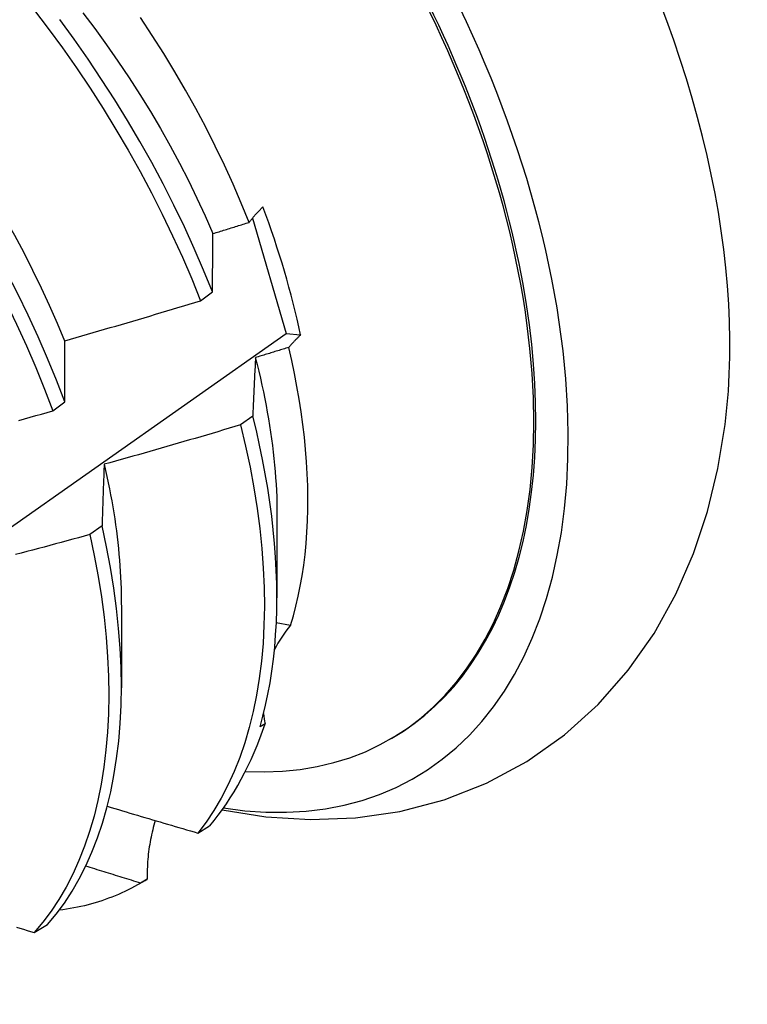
# Model space of a CAD drawing. Header units: inches. Extents: x 202.5 to 236.7, y 67 to 121.5.
# Tile 27 of 48: x 223.892 to 224.055, y 80.475 to 80.696. Entities that reach past the tile are written whole.
import ezdxf

# ---------------------------------------------------------------- set-up
doc = ezdxf.new("R2010")
doc.units = ezdxf.units.IN
doc.header["$MEASUREMENT"] = 0
doc.layers.add('Visible Edges(ANSI)', color=7, linetype='Continuous', lineweight=25)

msp = doc.modelspace()

# ---------------------------------------------------------------- linework, layer by layer
at = {"layer": 'Visible Edges(ANSI)'}
for p, q in [((223.94422, 80.6512), (223.95178, 80.62545)), ((223.93264, 80.63277), (223.9353, 80.63476)), ((223.95178, 80.62545), (223.955, 80.6251)), ((223.89958, 80.60811), (223.90226, 80.61011)), ((223.94431, 80.60695), (223.94159, 80.60496)), ((223.94973, 80.58472), (223.94971, 80.56624)), ((223.91058, 80.5824), (223.90785, 80.58042)), ((223.91493, 80.56463), (223.91491, 80.54614)), ((223.95276, 80.56011), (223.94958, 80.56065)), ((223.94707, 80.53807), (223.94593, 80.53741)), ((223.97497, 80.53461), (223.97545, 80.53488)), ((223.93204, 80.51362), (223.93466, 80.51523)), ((223.9189, 80.50223), (223.92024, 80.50301)), ((223.92069, 80.50327), (223.91922, 80.50242)), ((223.89539, 80.49135), (223.89835, 80.49314))]:
    msp.add_line(p, q, dxfattribs=at)
at = {"layer": 'Visible Edges(ANSI)', "flags": 128}
for points in [[(223.84269, 80.6984), (223.84634, 80.69455), (223.84992, 80.6906), (223.85344, 80.68656), (223.85688, 80.68242), (223.86026, 80.67819), (223.86355, 80.67388), (223.86676, 80.66949), (223.86989, 80.66504), (223.87293, 80.66051), (223.87588, 80.65593), (223.87873, 80.6513), (223.88148, 80.64661), (223.88413, 80.64188), (223.88667, 80.63712), (223.88911, 80.63233), (223.89144, 80.62751), (223.89365, 80.62267), (223.89575, 80.61782), (223.89772, 80.61297), (223.89958, 80.60811)], [(223.89525, 80.69803), (223.89854, 80.69371), (223.90175, 80.68932), (223.90487, 80.68486), (223.90791, 80.68033), (223.91085, 80.67575), (223.91369, 80.67111), (223.91644, 80.66642), (223.91908, 80.66169), (223.92162, 80.65693), (223.92405, 80.65213), (223.92637, 80.64731), (223.92858, 80.64248), (223.93066, 80.63763), (223.93264, 80.63277)], [(223.90226, 80.61011), (223.90039, 80.61496), (223.8984, 80.61982), (223.8963, 80.62466), (223.89408, 80.6295), (223.89174, 80.63432), (223.8893, 80.63911), (223.88674, 80.64387), (223.88409, 80.64859), (223.88133, 80.65327), (223.87847, 80.65791), (223.87552, 80.66248), (223.87247, 80.667), (223.86933, 80.67145), (223.86612, 80.67583), (223.86281, 80.68014), (223.85944, 80.68436), (223.85598, 80.68849), (223.85246, 80.69253), (223.84888, 80.69647)], [(223.85407, 80.69703), (223.8571, 80.69391), (223.86007, 80.69071), (223.863, 80.68744), (223.86587, 80.68409), (223.86869, 80.68067), (223.87145, 80.67719), (223.87414, 80.67364), (223.87677, 80.67004), (223.87932, 80.66638), (223.88181, 80.66268), (223.88421, 80.65892), (223.88654, 80.65513), (223.88879, 80.65129), (223.89096, 80.64743), (223.89305, 80.64354), (223.89505, 80.63962), (223.89697, 80.63568), (223.89879, 80.63173), (223.90053, 80.62777), (223.90218, 80.62381)], [(223.9353, 80.63476), (223.93332, 80.63962), (223.93122, 80.64447), (223.92901, 80.6493), (223.92668, 80.65412), (223.92424, 80.65892), (223.9217, 80.66368), (223.91905, 80.6684), (223.91629, 80.67309), (223.91344, 80.67772), (223.91049, 80.6823), (223.90745, 80.68683), (223.90432, 80.69128), (223.90111, 80.69567)], [(223.90627, 80.6972), (223.90896, 80.69365), (223.91159, 80.69004), (223.91415, 80.68638), (223.91664, 80.68267), (223.91905, 80.67892), (223.92139, 80.67512), (223.92365, 80.67129), (223.92582, 80.66743), (223.92792, 80.66354), (223.92992, 80.65963), (223.93183, 80.6557), (223.93366, 80.65175), (223.93539, 80.6478)], [(223.9435, 80.6503), (223.94175, 80.65459), (223.9399, 80.65886), (223.93796, 80.66312), (223.93592, 80.66736), (223.93379, 80.67157), (223.93158, 80.67575), (223.92927, 80.67991), (223.92687, 80.68402), (223.9244, 80.6881), (223.92183, 80.69214), (223.91919, 80.69612)], [(223.9435, 80.6503), (223.94361, 80.65045), (223.94372, 80.65059), (223.94383, 80.65073), (223.94395, 80.65088), (223.94407, 80.65102), (223.94418, 80.65116), (223.94431, 80.65131), (223.94443, 80.65145), (223.94455, 80.6516), (223.94468, 80.65174), (223.9448, 80.65188), (223.94493, 80.65203), (223.94506, 80.65217), (223.94519, 80.65232), (223.94532, 80.65246), (223.94546, 80.65261), (223.94559, 80.65275), (223.94573, 80.6529), (223.94587, 80.65304), (223.94601, 80.65319), (223.94615, 80.65334), (223.9463, 80.65348), (223.94644, 80.65363), (223.94659, 80.65377)], [(223.93541, 80.64779), (223.93575, 80.64789), (223.93609, 80.648), (223.93643, 80.6481), (223.93676, 80.6482), (223.9371, 80.64831), (223.93744, 80.64841), (223.93777, 80.64852), (223.93811, 80.64862), (223.93845, 80.64873), (223.93878, 80.64883), (223.93912, 80.64894), (223.93946, 80.64904), (223.93979, 80.64915), (223.94013, 80.64925), (223.94047, 80.64935), (223.9408, 80.64946), (223.94114, 80.64957), (223.94148, 80.64967), (223.94181, 80.64978), (223.94215, 80.64988), (223.94249, 80.64999), (223.94282, 80.65009), (223.94316, 80.6502), (223.9435, 80.6503)], [(223.9353, 80.63476), (223.9353, 80.63532), (223.93531, 80.63587), (223.93531, 80.63643), (223.93531, 80.63698), (223.93532, 80.63753), (223.93532, 80.63808), (223.93532, 80.63863), (223.93533, 80.63918), (223.93533, 80.63972), (223.93534, 80.64027), (223.93534, 80.64081), (223.93535, 80.64136), (223.93535, 80.6419), (223.93536, 80.64244), (223.93536, 80.64298), (223.93537, 80.64352), (223.93537, 80.64406), (223.93538, 80.64459), (223.93538, 80.64513), (223.93539, 80.64566), (223.93539, 80.6462), (223.9354, 80.64673), (223.93541, 80.64726), (223.93541, 80.64779)], [(223.90223, 80.62381), (223.9035, 80.62417), (223.90477, 80.62453), (223.90604, 80.6249), (223.90731, 80.62526), (223.90858, 80.62563), (223.90985, 80.62599), (223.91112, 80.62636), (223.91239, 80.62673), (223.91366, 80.6271), (223.91492, 80.62747), (223.91619, 80.62784), (223.91746, 80.62821), (223.91873, 80.62859), (223.91999, 80.62896), (223.92126, 80.62934), (223.92252, 80.62972), (223.92379, 80.63009), (223.92505, 80.63047), (223.92632, 80.63085), (223.92758, 80.63124), (223.92885, 80.63162), (223.93011, 80.632), (223.93137, 80.63239), (223.93264, 80.63277)], [(223.73621, 80.4753), (223.75794, 80.49024), (223.77964, 80.5052), (223.8013, 80.52018), (223.82291, 80.53517), (223.84449, 80.55018), (223.86603, 80.56521), (223.88752, 80.58025), (223.90898, 80.5953), (223.9304, 80.61037), (223.95178, 80.62545)], [(223.955, 80.6251), (223.95488, 80.62499), (223.95476, 80.62487), (223.95464, 80.62475), (223.95452, 80.62464), (223.9544, 80.62452), (223.95429, 80.6244), (223.95417, 80.62428), (223.95406, 80.62417), (223.95394, 80.62405), (223.95383, 80.62393), (223.95372, 80.62382), (223.95361, 80.6237), (223.9535, 80.62358), (223.95339, 80.62347), (223.95328, 80.62335), (223.95318, 80.62323), (223.95307, 80.62312), (223.95297, 80.623), (223.95286, 80.62289), (223.95276, 80.62277), (223.95266, 80.62265), (223.95256, 80.62254), (223.95246, 80.62242), (223.95236, 80.62231)], [(223.90226, 80.61011), (223.90225, 80.61069), (223.90225, 80.61127), (223.90225, 80.61185), (223.90225, 80.61243), (223.90224, 80.61301), (223.90224, 80.61359), (223.90224, 80.61417), (223.90224, 80.61474), (223.90224, 80.61532), (223.90224, 80.61589), (223.90223, 80.61646), (223.90223, 80.61704), (223.90223, 80.61761), (223.90223, 80.61818), (223.90223, 80.61874), (223.90223, 80.61931), (223.90223, 80.61988), (223.90223, 80.62044), (223.90223, 80.62101), (223.90223, 80.62157), (223.90223, 80.62213), (223.90223, 80.62269), (223.90223, 80.62325), (223.90223, 80.62381)], [(223.95236, 80.62231), (223.95205, 80.62221), (223.95174, 80.62212), (223.95143, 80.62202), (223.95113, 80.62193), (223.95082, 80.62183), (223.95051, 80.62174), (223.9502, 80.62164), (223.94989, 80.62155), (223.94958, 80.62145), (223.94927, 80.62136), (223.94896, 80.62127), (223.94865, 80.62117), (223.94834, 80.62108), (223.94803, 80.62098), (223.94772, 80.62089), (223.94741, 80.62079), (223.9471, 80.6207), (223.94679, 80.62061), (223.94648, 80.62051), (223.94617, 80.62042), (223.94586, 80.62032), (223.94555, 80.62023), (223.94524, 80.62014), (223.94493, 80.62004)], [(223.95276, 80.56011), (223.95339, 80.56223), (223.95397, 80.5644), (223.95449, 80.56662), (223.95495, 80.5689), (223.95536, 80.57121), (223.95572, 80.57358), (223.95601, 80.57599), (223.95625, 80.57845), (223.95644, 80.58094), (223.95656, 80.58348), (223.95663, 80.58606), (223.95665, 80.58867), (223.9566, 80.59132), (223.9565, 80.594), (223.95634, 80.59671), (223.95612, 80.59946), (223.95585, 80.60224), (223.95552, 80.60504), (223.95513, 80.60787), (223.95469, 80.61072), (223.95419, 80.61359), (223.95364, 80.61648), (223.95303, 80.61939), (223.95236, 80.62231)], [(223.94493, 80.62004), (223.9449, 80.61951), (223.94487, 80.61898), (223.94484, 80.61844), (223.94482, 80.6179), (223.94479, 80.61737), (223.94476, 80.61683), (223.94473, 80.61629), (223.94471, 80.61575), (223.94468, 80.6152), (223.94465, 80.61466), (223.94463, 80.61412), (223.9446, 80.61357), (223.94458, 80.61303), (223.94455, 80.61248), (223.94453, 80.61193), (223.9445, 80.61138), (223.94448, 80.61083), (223.94445, 80.61028), (223.94443, 80.60973), (223.94441, 80.60917), (223.94438, 80.60862), (223.94436, 80.60806), (223.94434, 80.60751), (223.94431, 80.60695)], [(223.94488, 80.62006), (223.94527, 80.61851), (223.94564, 80.61696), (223.94601, 80.61542), (223.94635, 80.61389), (223.94668, 80.61236), (223.94699, 80.61083), (223.94728, 80.60932), (223.94756, 80.6078), (223.94783, 80.6063), (223.94807, 80.6048), (223.9483, 80.60331), (223.94851, 80.60183), (223.94871, 80.60035), (223.94889, 80.59889), (223.94905, 80.59743), (223.94919, 80.59598), (223.94932, 80.59454), (223.94943, 80.59311), (223.94952, 80.59169), (223.9496, 80.59028), (223.94966, 80.58887), (223.9497, 80.58748), (223.94972, 80.5861), (223.94973, 80.58473)], [(223.89194, 80.60599), (223.89322, 80.60634), (223.89449, 80.60669), (223.89576, 80.60704), (223.89704, 80.6074), (223.89831, 80.60776), (223.89958, 80.60811)], [(223.94159, 80.60496), (223.94033, 80.60458), (223.93906, 80.60421), (223.93779, 80.60383), (223.93652, 80.60345), (223.93525, 80.60308), (223.93398, 80.6027), (223.93271, 80.60233), (223.93144, 80.60196), (223.93017, 80.60159), (223.9289, 80.60122), (223.92763, 80.60085), (223.92635, 80.60048), (223.92508, 80.60011), (223.92381, 80.59975), (223.92254, 80.59939), (223.92126, 80.59902), (223.91999, 80.59866), (223.91872, 80.5983), (223.91744, 80.59794), (223.91617, 80.59758), (223.91489, 80.59722), (223.91362, 80.59687), (223.91234, 80.59651), (223.91106, 80.59616)], [(223.94159, 80.60496), (223.94271, 80.60023), (223.9437, 80.59553), (223.94456, 80.59089), (223.94529, 80.58629), (223.94588, 80.58175), (223.94633, 80.57728), (223.94666, 80.57288), (223.94684, 80.56855), (223.9469, 80.5643), (223.94681, 80.56014), (223.9466, 80.55607), (223.94625, 80.5521), (223.94577, 80.54823), (223.94515, 80.54446), (223.94441, 80.54081), (223.94353, 80.53727), (223.94253, 80.53385), (223.94139, 80.53055), (223.94014, 80.52739), (223.93876, 80.52436), (223.93725, 80.52146), (223.93563, 80.5187), (223.93389, 80.51609), (223.93204, 80.51362)], [(223.93746, 80.51885), (223.94726, 80.51729), (223.95722, 80.51666), (223.96726, 80.51702), (223.97725, 80.51846), (223.9871, 80.52104), (223.99663, 80.52479), (224.00567, 80.52967), (224.01406, 80.53558), (224.02163, 80.54243), (224.02832, 80.55006), (224.0341, 80.55831), (224.03895, 80.56706), (224.04292, 80.57617), (224.04604, 80.58558), (224.04839, 80.59524), (224.05, 80.60508)], [(223.94593, 80.53741), (223.94658, 80.53979), (223.94717, 80.54224), (223.94771, 80.54473), (223.94818, 80.54728), (223.94858, 80.54989), (223.94893, 80.55254), (223.94921, 80.55524), (223.94943, 80.55799), (223.94959, 80.56078), (223.94968, 80.56362), (223.94971, 80.5665), (223.94967, 80.56942), (223.94958, 80.57237), (223.94941, 80.57537), (223.94919, 80.5784), (223.9489, 80.58146), (223.94855, 80.58456), (223.94813, 80.58768), (223.94765, 80.59084), (223.94711, 80.59401), (223.9465, 80.59722), (223.94584, 80.60044), (223.94511, 80.60369), (223.94431, 80.60695)], [(223.91106, 80.59616), (223.91104, 80.5956), (223.91102, 80.59504), (223.911, 80.59447), (223.91097, 80.59391), (223.91095, 80.59334), (223.91093, 80.59278), (223.91091, 80.59221), (223.91089, 80.59164), (223.91087, 80.59107), (223.91085, 80.5905), (223.91083, 80.58993), (223.91081, 80.58936), (223.91079, 80.58878), (223.91077, 80.58821), (223.91075, 80.58763), (223.91073, 80.58705), (223.91071, 80.58648), (223.91069, 80.5859), (223.91067, 80.58532), (223.91065, 80.58474), (223.91064, 80.58415), (223.91062, 80.58357), (223.9106, 80.58298), (223.91058, 80.5824)], [(223.91105, 80.59616), (223.91136, 80.59478), (223.91167, 80.5934), (223.91196, 80.59203), (223.91224, 80.59067), (223.9125, 80.58931), (223.91275, 80.58795), (223.91299, 80.5866), (223.91321, 80.58526), (223.91342, 80.58392), (223.91361, 80.58259), (223.91379, 80.58126), (223.91396, 80.57994), (223.91411, 80.57863), (223.91425, 80.57732), (223.91437, 80.57603), (223.91448, 80.57473), (223.91458, 80.57345), (223.91467, 80.57217), (223.91474, 80.5709), (223.91479, 80.56964), (223.91484, 80.56839), (223.91487, 80.56714), (223.91488, 80.5659), (223.91489, 80.56467)], [(223.89835, 80.49314), (223.90031, 80.49548), (223.90215, 80.49797), (223.90387, 80.5006), (223.90548, 80.50338), (223.90696, 80.50629), (223.90833, 80.50934), (223.90957, 80.51253), (223.91068, 80.51584), (223.91167, 80.51927), (223.91253, 80.52283), (223.91326, 80.5265), (223.91385, 80.53028), (223.91432, 80.53416), (223.91465, 80.53815), (223.91485, 80.54223), (223.91491, 80.54641), (223.91484, 80.55066), (223.91463, 80.555), (223.91429, 80.55941), (223.91382, 80.5639), (223.91321, 80.56844), (223.91247, 80.57304), (223.91159, 80.5777), (223.91058, 80.5824)], [(223.90785, 80.58042), (223.90658, 80.58007), (223.9053, 80.57972), (223.90402, 80.57937), (223.90274, 80.57902), (223.90146, 80.57867), (223.90018, 80.57833), (223.8989, 80.57798), (223.89762, 80.57764), (223.89634, 80.5773), (223.89506, 80.57696), (223.89378, 80.57662), (223.8925, 80.57628), (223.89122, 80.57594)], [(223.90785, 80.58042), (223.90885, 80.57572), (223.90972, 80.57107), (223.91045, 80.56647), (223.91105, 80.56193), (223.91151, 80.55745), (223.91184, 80.55305), (223.91204, 80.54871), (223.9121, 80.54446), (223.91202, 80.5403), (223.91182, 80.53622), (223.91147, 80.53224), (223.911, 80.52836), (223.91039, 80.52459), (223.90966, 80.52093), (223.90879, 80.51738), (223.90779, 80.51396), (223.90667, 80.51066), (223.90542, 80.50748), (223.90404, 80.50444), (223.90255, 80.50154), (223.90093, 80.49877), (223.8992, 80.49615), (223.89735, 80.49367), (223.89539, 80.49135)], [(223.91176, 80.51962), (223.9126, 80.51937), (223.91345, 80.51912), (223.91429, 80.51887), (223.91513, 80.51861), (223.91597, 80.51836), (223.91682, 80.51811), (223.91766, 80.51786), (223.91851, 80.51761), (223.91935, 80.51736), (223.92019, 80.51711), (223.92104, 80.51686), (223.92188, 80.51661), (223.92273, 80.51636), (223.92357, 80.51611), (223.92442, 80.51586), (223.92526, 80.51561), (223.92611, 80.51536), (223.92695, 80.51511), (223.9278, 80.51486), (223.92865, 80.51461), (223.92949, 80.51437), (223.93034, 80.51412), (223.93119, 80.51387), (223.93204, 80.51362)], [(223.9225, 80.51642), (223.92234, 80.5159), (223.92219, 80.51538), (223.92205, 80.51486), (223.92192, 80.51433), (223.92179, 80.5138), (223.92167, 80.51326), (223.92155, 80.51273), (223.92144, 80.51219), (223.92134, 80.51164), (223.92125, 80.5111), (223.92116, 80.51055), (223.92108, 80.51), (223.92101, 80.50945), (223.92094, 80.5089), (223.92089, 80.50834), (223.92084, 80.50778), (223.92079, 80.50722), (223.92076, 80.50666), (223.92073, 80.5061), (223.92071, 80.50554), (223.92069, 80.50497), (223.92068, 80.50441), (223.92068, 80.50384), (223.92069, 80.50327)], [(223.91922, 80.50242), (223.91871, 80.50258), (223.9182, 80.50274), (223.91768, 80.50289), (223.91717, 80.50305), (223.91666, 80.50321), (223.91615, 80.50337), (223.91563, 80.50353), (223.91512, 80.50368), (223.91461, 80.50384), (223.9141, 80.504), (223.91358, 80.50416), (223.91307, 80.50432), (223.91256, 80.50448), (223.91205, 80.50464), (223.91154, 80.5048), (223.91103, 80.50495), (223.91051, 80.50511), (223.91, 80.50527), (223.90949, 80.50543), (223.90898, 80.50559), (223.90847, 80.50575), (223.90796, 80.50591), (223.90745, 80.50607), (223.90694, 80.50623)], [(223.91922, 80.50242), (223.91854, 80.50202), (223.91784, 80.50164), (223.91714, 80.50127), (223.91644, 80.50091), (223.91572, 80.50056), (223.915, 80.50023), (223.91428, 80.49991), (223.91354, 80.4996), (223.9128, 80.4993), (223.91206, 80.49902), (223.9113, 80.49874), (223.91054, 80.49848), (223.90978, 80.49824), (223.90901, 80.498), (223.90823, 80.49778), (223.90745, 80.49757), (223.90666, 80.49737), (223.90586, 80.49719), (223.90506, 80.49702), (223.90425, 80.49686), (223.90344, 80.49671), (223.90262, 80.49658), (223.9018, 80.49645), (223.90097, 80.49635)], [(223.89141, 80.49257), (223.89221, 80.49233), (223.893, 80.49208), (223.8938, 80.49184), (223.89459, 80.49159), (223.89539, 80.49135)]]:
    msp.add_lwpolyline(points, dxfattribs=at)
at = {"layer": 'Visible Edges(ANSI)'}
for centre, major_axis, ratio, start_param, end_param in [((223.89769, 80.66956), (0.08287, -0.14354), 0.57735, 5.846554, 9.93506), ((223.93388, 80.69045), (-0.08287, 0.14354), 0.57735, 3.791126, 5.633652), ((223.89769, 80.66956), (0.07776, -0.13468), 0.57735, 0, 3.141593), ((223.89722, 80.66928), (-0.07776, 0.13468), 0.57735, 2.781963, 6.718398), ((223.86187, 80.64888), (0.06837, -0.11842), 0.57735, 1.057434, 1.288289), ((223.99266, 80.53651), (-0.04478, 0.01505), 0.727504, 5.998018, 6.185428), ((223.99266, 80.53651), (-0.04478, 0.01505), 0.727504, 0.3252, 0.389139), ((223.84249, 80.63768), (0.07776, -0.13468), 0.57735, 0.208671, 0.471239), ((223.84249, 80.63768), (0.07776, -0.13468), 0.57735, 0, 0.005792)]:
    msp.add_ellipse(centre, major_axis=major_axis, ratio=ratio, start_param=start_param, end_param=end_param, dxfattribs=at)

doc.saveas('drawing.dxf')
